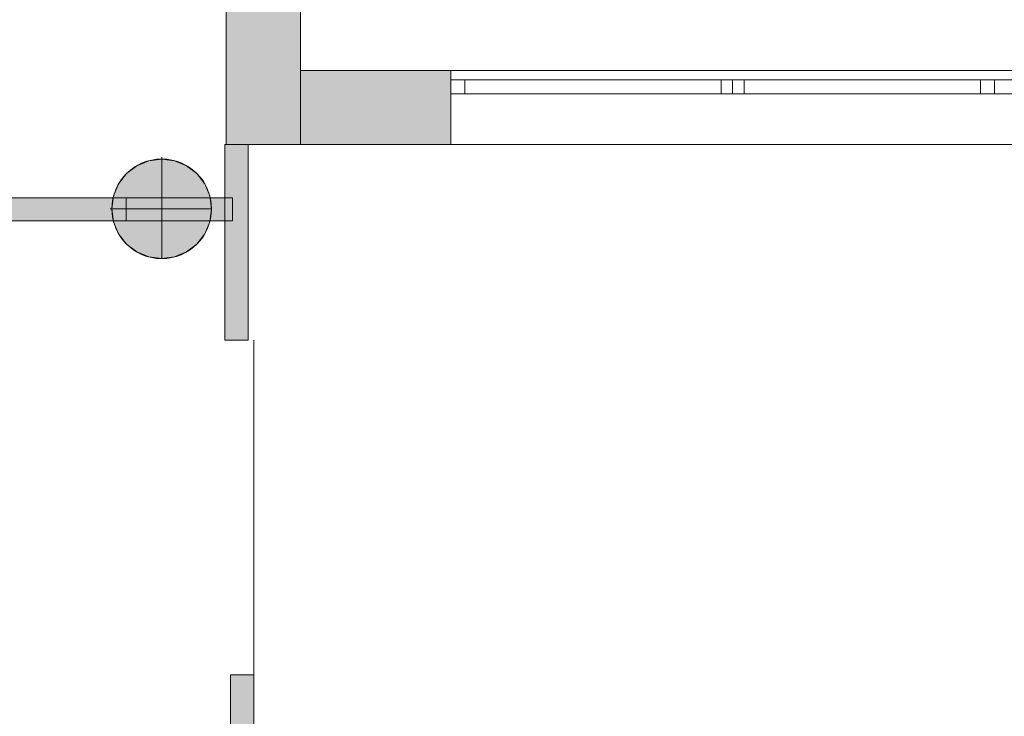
# Model space of a CAD drawing. Header units: inches. Extents: x 15 to 546804, y -66 to 267312.
# Tile 96 of 256: x 414167 to 418423, y 59445 to 62458. Entities that reach past the tile are written whole.
import ezdxf

# ---------------------------------------------------------------- set-up
doc = ezdxf.new("R2010")
doc.units = ezdxf.units.IN
doc.header["$MEASUREMENT"] = 0
doc.layers.add('Zone-1', color=4, linetype='Continuous')

msp = doc.modelspace()

# ---------------------------------------------------------------- hatches: boundary and pattern name
at = {"lineweight": 20}
h = msp.add_hatch(color=7, dxfattribs=at)
h.dxf.hatch_style = 1
h.paths.add_polyline_path([(416030.8, 62237.8), (415380.6, 62237.8), (415380.6, 61917.8), (416030.8, 61917.8)])
h.paths.add_polyline_path([(415380.6, 62237.8), (415380.6, 62677.8), (415058.6, 62677.8), (415058.6, 61917.8), (415380.6, 61917.8)])
h = msp.add_hatch(color=7, dxfattribs=at)
h.dxf.hatch_style = 1
h.paths.add_polyline_path([(414996, 61640.6, 1), (414565.1, 61640.6, 1)])
h = msp.add_hatch(color=7, dxfattribs=at)
h.dxf.hatch_style = 1
h.paths.add_polyline_path([(419628.6, 59988.8), (419528.6, 59988.8), (419528.6, 59985.5), (419528.6, 55687.8), (415178.6, 55687.8), (415178.6, 59624.8), (415078.6, 59624.8), (415078.6, 55587.8), (419628.6, 55587.8)])
at = {"layer": 'Zone-1', "lineweight": 20}
h = msp.add_hatch(color=7, dxfattribs=at)
h.dxf.hatch_style = 1
h.paths.add_polyline_path([(415154.1, 61917.8), (415054.1, 61917.8), (415054.1, 61687.8), (415085.9, 61687.8), (415085.9, 61587.8), (415054.1, 61587.8), (415054.1, 61071.5), (415154.1, 61071.5)])
h.paths.add_polyline_path([(415085.9, 61687.8), (415054.1, 61687.8), (415054.1, 61587.8), (415085.9, 61587.8)], flags=17)
h.paths.add_polyline_path([(415054.1, 61687.8), (414990.6, 61687.8, -0.056264), (414996, 61639.8, -0.060993), (414989.6, 61587.8), (415054.1, 61587.8)])
h = msp.add_hatch(color=7, dxfattribs=at)
h.dxf.hatch_style = 1
h.paths.add_polyline_path([(408970.9, 61587.8), (414626.3, 61587.8), (414626.3, 61687.8), (408970.9, 61687.8)])

# ---------------------------------------------------------------- linework, layer by layer
at = {"color": 7, "lineweight": 20}
for p, q in [((415058.6, 76637.8, 7500), (415058.6, 61917.8, 7500)), ((415058.6, 76637.8, 3000), (415058.6, 61917.8, 3000)), ((415380.6, 76637.8), (415380.6, 62237.8)), ((415380.6, 76637.8, 300), (415380.6, 62237.8, 300)), ((415380.6, 76637.8, 7500), (415380.6, 62237.8, 7500)), ((415380.6, 76637.8, 3000), (415380.6, 61917.8, 3000)), ((415380.6, 76637.8, 7500), (415380.6, 61917.8, 7500)), ((415380.6, 76637.8), (415380.6, 62237.8)), ((415058.6, 76317.8, 3800), (415058.6, 61917.8, 3800)), ((415058.6, 76317.8, 3000), (415058.6, 61917.8, 3000)), ((415380.6, 62237.8), (415380.6, 62237.8, 300)), ((435780.6, 62237.8), (415380.6, 62237.8)), ((415380.6, 62237.8, 300), (435780.6, 62237.8, 300)), ((415380.6, 62237.8, 7500), (435780.6, 62237.8, 7500)), ((415380.6, 62237.8, 3000), (415380.6, 62237.8, 7500)), ((415380.6, 62237.8, 3000), (435780.6, 62237.8, 3000)), ((415380.6, 62237.8, 7500), (436096.5, 62237.8, 7500)), ((415380.6, 62237.8, 7500), (415380.6, 61917.8, 7500)), ((415380.6, 62237.8, 3000), (415380.6, 61917.8, 3000)), ((415380.6, 62237.8), (435780.6, 62237.8)), ((420730.8, 62237.8, 4476.5), (416030.8, 62237.8, 4476.5)), ((416030.8, 62237.8, 6076.5), (420730.8, 62237.8, 6076.5)), ((416030.8, 62237.8, 4476.5), (416030.8, 62237.8, 6076.5)), ((416030.8, 62237.8, 4476.5), (416030.8, 62137.8, 4476.5)), ((416030.8, 62237.8, 6076.5), (416030.8, 62137.8, 6076.5)), ((420730.8, 62237.8, 4476.5), (416030.8, 62237.8, 4476.5)), ((416030.8, 62237.8, 6076.5), (420730.8, 62237.8, 6076.5)), ((416030.8, 62237.8, 4476.5), (416030.8, 62237.8, 6076.5)), ((416030.8, 62237.8, 4476.5), (416030.8, 61917.8, 4476.5)), ((416030.8, 62237.8, 6076.5), (416030.8, 61917.8, 6076.5)), ((416030.8, 62197.8, 4476.5), (418380.8, 62197.8, 4476.5)), ((416030.8, 62197.8, 4476.5), (416030.8, 62137.8, 4476.5)), ((418380.8, 62197.8, 6076.5), (416030.8, 62197.8, 6076.5)), ((416030.8, 62197.8, 6076.5), (416030.8, 62137.8, 6076.5)), ((416030.8, 62197.8, 6076.5), (416030.8, 62197.8, 4476.5)), ((418320.8, 62197.8, 4536.5), (416090.8, 62197.8, 4536.5)), ((416090.8, 62197.8, 4536.5), (416090.8, 62137.8, 4536.5)), ((416090.8, 62197.8, 4536.5), (416090.8, 62197.8, 6016.5)), ((416090.8, 62197.8, 6016.5), (416090.8, 62137.8, 6016.5)), ((416090.8, 62197.8, 6016.5), (418320.8, 62197.8, 6016.5)), ((417198.8, 62197.8, 6016.5), (417248.8, 62197.8, 6016.5)), ((417198.8, 62197.8, 6016.5), (417198.8, 62137.8, 6016.5)), ((417198.8, 62197.8, 4536.5), (417198.8, 62197.8, 6016.5)), ((417198.8, 62197.8, 4536.5), (417198.8, 62137.8, 4536.5)), ((417248.8, 62197.8, 4536.5), (417198.8, 62197.8, 4536.5)), ((417248.8, 62197.8, 6016.5), (417248.8, 62137.8, 6016.5)), ((417248.8, 62197.8, 6016.5), (417248.8, 62197.8, 4536.5)), ((417248.8, 62197.8, 4536.5), (417248.8, 62137.8, 4536.5)), ((417248.8, 62197.8, 10552.9), (417298.8, 62197.8, 10552.9)), ((417248.8, 62197.8, 10552.9), (417248.8, 62137.8, 10552.9)), ((417248.8, 62197.8, 9072.9), (417248.8, 62197.8, 10552.9)), ((417248.8, 62197.8, 9072.9), (417248.8, 62137.8, 9072.9)), ((417298.8, 62197.8, 9072.9), (417248.8, 62197.8, 9072.9)), ((417298.8, 62197.8, 10552.9), (417298.8, 62137.8, 10552.9)), ((417298.8, 62197.8, 10552.9), (417298.8, 62197.8, 9072.9)), ((417298.8, 62197.8, 9072.9), (417298.8, 62137.8, 9072.9)), ((418320.8, 62197.8, 6016.5), (418320.8, 62197.8, 4536.5)), ((418320.8, 62197.8, 4536.5), (418320.8, 62137.8, 4536.5)), ((418320.8, 62197.8, 6016.5), (418320.8, 62137.8, 6016.5)), ((418355.8, 62197.8, 6016.5), (418405.8, 62197.8, 6016.5)), ((418355.8, 62197.8, 4536.5), (418355.8, 62197.8, 6016.5)), ((418405.8, 62197.8, 4536.5), (418355.8, 62197.8, 4536.5)), ((418380.8, 62197.8, 4476.5), (418380.8, 62137.8, 4476.5)), ((418380.8, 62197.8, 6076.5), (418380.8, 62137.8, 6076.5)), ((418380.8, 62197.8, 4476.5), (418380.8, 62197.8, 6076.5)), ((418380.8, 62197.8, 4476.5), (420730.8, 62197.8, 4476.5)), ((418380.8, 62197.8, 4476.5), (418380.8, 62137.8, 4476.5)), ((420730.8, 62197.8, 6076.5), (418380.8, 62197.8, 6076.5)), ((418380.8, 62197.8, 6076.5), (418380.8, 62137.8, 6076.5)), ((418380.8, 62197.8, 6076.5), (418380.8, 62197.8, 4476.5)), ((418405.8, 62197.8, 6016.5), (418405.8, 62197.8, 4536.5)), ((420730.8, 62137.8, 4476.5), (416030.8, 62137.8, 4476.5)), ((416030.8, 62137.8, 4476.5), (416030.8, 62137.8, 6076.5)), ((416030.8, 62137.8, 6076.5), (420730.8, 62137.8, 6076.5)), ((416030.8, 62137.8, 4476.5), (418380.8, 62137.8, 4476.5)), ((418380.8, 62137.8, 6076.5), (416030.8, 62137.8, 6076.5)), ((416030.8, 62137.8, 6076.5), (416030.8, 62137.8, 4476.5)), ((418320.8, 62137.8, 4536.5), (416090.8, 62137.8, 4536.5)), ((416090.8, 62137.8, 4536.5), (416090.8, 62137.8, 6016.5)), ((416090.8, 62137.8, 6016.5), (418320.8, 62137.8, 6016.5)), ((417198.8, 62137.8, 6016.5), (417248.8, 62137.8, 6016.5)), ((417198.8, 62137.8, 4536.5), (417198.8, 62137.8, 6016.5)), ((417248.8, 62137.8, 4536.5), (417198.8, 62137.8, 4536.5)), ((417248.8, 62137.8, 6016.5), (417248.8, 62137.8, 4536.5)), ((417248.8, 62137.8, 10552.9), (417298.8, 62137.8, 10552.9)), ((417248.8, 62137.8, 9072.9), (417248.8, 62137.8, 10552.9)), ((417298.8, 62137.8, 9072.9), (417248.8, 62137.8, 9072.9)), ((417298.8, 62137.8, 10552.9), (417298.8, 62137.8, 9072.9)), ((418320.8, 62137.8, 6016.5), (418320.8, 62137.8, 4536.5)), ((418355.8, 62137.8, 6016.5), (418405.8, 62137.8, 6016.5)), ((418355.8, 62137.8, 4536.5), (418355.8, 62137.8, 6016.5)), ((418405.8, 62137.8, 4536.5), (418355.8, 62137.8, 4536.5)), ((418380.8, 62137.8, 4476.5), (418380.8, 62137.8, 6076.5)), ((418380.8, 62137.8, 4476.5), (420730.8, 62137.8, 4476.5)), ((420730.8, 62137.8, 6076.5), (418380.8, 62137.8, 6076.5)), ((418380.8, 62137.8, 6076.5), (418380.8, 62137.8, 4476.5)), ((418405.8, 62137.8, 6016.5), (418405.8, 62137.8, 4536.5)), ((415054.1, 61071.5, 7500), (415054.1, 61917.8, 7500)), ((415054.1, 61071.5, 3000), (415054.1, 61917.8, 3000)), ((415154.1, 61917.8, 3000), (415054.1, 61917.8, 3000)), ((415054.1, 61917.8, 3000), (415054.1, 61917.8, 7500)), ((415154.1, 61917.8, 7500), (415054.1, 61917.8, 7500)), ((415058.6, 61917.8, 3800), (436096.5, 61917.8, 3800)), ((415058.6, 61917.8, 3000), (415058.6, 61917.8, 3800)), ((415058.6, 61917.8, 3000), (436096.5, 61917.8, 3000)), ((415058.6, 61917.8, 3000), (415058.6, 61917.8, 7500)), ((415380.6, 61917.8, 7500), (415058.6, 61917.8, 7500)), ((415380.6, 61917.8, 3000), (415058.6, 61917.8, 3000)), ((415154.1, 61071.5, 3000), (415154.1, 61917.8, 3000)), ((415154.1, 61917.8, 3000), (415154.1, 61917.8, 7500)), ((415154.1, 61071.5, 7500), (415154.1, 61917.8, 7500)), ((415380.6, 61917.8, 3000), (415380.6, 61917.8, 7500)), ((415380.6, 61917.8, 7500), (436096.5, 61917.8, 7500)), ((415380.6, 61917.8, 3000), (415380.6, 61917.8, 7500)), ((415380.6, 61917.8, 3000), (435780.6, 61917.8, 3000)), ((420730.8, 61917.8, 4476.5), (416030.8, 61917.8, 4476.5)), ((416030.8, 61917.8, 4476.5), (416030.8, 61917.8, 6076.5)), ((416030.8, 61917.8, 6076.5), (420730.8, 61917.8, 6076.5)), ((414780.6, 61862.8, 0), (414780.6, 61855.2, 0)), ((414780.6, 61855.2, 0), (414780.6, 61855.2, 7000)), ((414780.6, 61855.2, 0), (414780.6, 61424.4, 0)), ((414672.9, 61826.4, 0), (414672.9, 61826.4, 7000)), ((414724.8, 61847.9, 0), (414724.8, 61847.9, 7000)), ((414836.3, 61847.9, 0), (414836.3, 61847.9, 7000)), ((414888.3, 61826.4, 0), (414888.3, 61826.4, 7000)), ((414628.2, 61792.1, 0), (414628.2, 61792.1, 7000)), ((414932.9, 61792.1, 0), (414932.9, 61792.1, 7000)), ((414594, 61747.5, 0), (414594, 61747.5, 7000)), ((414967.1, 61747.5, 0), (414967.1, 61747.5, 7000)), ((408735.9, 61687.8, 3200), (415085.9, 61687.8, 3200)), ((408735.9, 61687.8, 0), (415085.9, 61687.8, 0)), ((414572.5, 61695.6, 0), (414572.5, 61695.6, 7000)), ((414988.7, 61695.6, 0), (414988.7, 61695.6, 7000)), ((415085.9, 61687.8, 0), (415085.9, 61687.8, 3200)), ((415085.9, 61587.8, 0), (415085.9, 61687.8, 0)), ((415085.9, 61687.8, 3200), (415085.9, 61587.8, 3200)), ((414557.5, 61639.8, 0), (414565.1, 61639.8, 0)), ((414565.1, 61639.8, 0), (414565.1, 61639.8, 7000)), ((414565.1, 61639.8, 0), (414996, 61639.8, 0)), ((414996, 61639.8, 0), (414996, 61639.8, 7000)), ((408735.9, 61587.8, 0), (415085.9, 61587.8, 0)), ((408735.9, 61587.8, 3200), (415085.9, 61587.8, 3200)), ((414572.5, 61584, 0), (414572.5, 61584, 7000)), ((414988.7, 61584, 0), (414988.7, 61584, 7000)), ((415085.9, 61587.8, 3200), (415085.9, 61587.8, 0)), ((414594, 61532.1, 0), (414594, 61532.1, 7000)), ((414967.1, 61532.1, 0), (414967.1, 61532.1, 7000)), ((414628.2, 61487.5, 0), (414628.2, 61487.5, 7000)), ((414932.9, 61487.5, 0), (414932.9, 61487.5, 7000)), ((414672.9, 61453.2, 0), (414672.9, 61453.2, 7000)), ((414724.8, 61431.7, 0), (414724.8, 61431.7, 7000)), ((414836.3, 61431.7, 0), (414836.3, 61431.7, 7000)), ((414888.3, 61453.2, 0), (414888.3, 61453.2, 7000)), ((414780.6, 61424.4, 0), (414780.6, 61424.4, 7000)), ((415054.1, 61071.5, 3000), (415054.1, 61071.5, 7500)), ((415154.1, 61071.5, 3000), (415054.1, 61071.5, 3000)), ((415154.1, 61071.5, 7500), (415054.1, 61071.5, 7500)), ((415154.1, 61071.5, 3000), (415154.1, 61071.5, 7500)), ((415178.6, 59624.8, 0), (415178.6, 61071.5, 0)), ((415078.6, 59624.8, 3000), (415078.6, 55587.8, 3000)), ((415178.6, 59624.8, 3000), (415078.6, 59624.8, 3000)), ((415078.6, 59624.8, 7000), (415078.6, 55587.8, 7000)), ((415178.6, 59624.8, 7000), (415078.6, 59624.8, 7000)), ((415078.6, 59624.8, 3000), (415078.6, 59624.8, 7000)), ((415178.6, 55687.8, 3000), (415178.6, 59624.8, 3000)), ((415178.6, 55687.8, 7000), (415178.6, 59624.8, 7000)), ((415178.6, 59624.8, 3000), (415178.6, 59624.8, 7000))]:
    msp.add_line(p, q, dxfattribs=at)
for centre in [(414780.6, 61639.8, 7000), (414780.6, 61639.8, 0)]:
    msp.add_circle(centre, 215.4, dxfattribs=at)
for points, invisible_edges in [([(415058.6, 62677.8, 6076.5), (415058.6, 61917.8, 7500), (415058.6, 76637.8, 7500)], 13), ([(415058.6, 61917.8, 3000), (415058.6, 62677.8, 4476.5), (415058.6, 76637.8, 3000)], 3), ([(415380.6, 61917.8, 7500), (415058.6, 76637.8, 7500), (415058.6, 61917.8, 7500)], 1), ([(415058.6, 76637.8, 7500), (415380.6, 61917.8, 7500), (415380.6, 76637.8, 7500)], 1), ([(415380.6, 76637.8, 3000), (415058.6, 61917.8, 3000), (415058.6, 76637.8, 3000)], 1), ([(415058.6, 61917.8, 3000), (415380.6, 76637.8, 3000), (415380.6, 61917.8, 3000)], 1), ([(415380.6, 76637.8), (415380.6, 62237.8, 300), (415380.6, 62237.8)], 1), ([(415380.6, 62237.8, 300), (415380.6, 76637.8), (415380.6, 76637.8, 300)], 1), ([(415380.6, 62677.8, 4476.5), (415380.6, 61917.8, 3000), (415380.6, 76637.8, 3000)], 13), ([(415380.6, 61917.8, 7500), (415380.6, 62677.8, 6076.5), (415380.6, 76637.8, 7500)], 3), ([(415058.6, 76317.8, 3000), (415058.6, 61917.8, 3800), (415058.6, 61917.8, 3000)], 1), ([(415058.6, 61917.8, 3800), (415058.6, 76317.8, 3000), (415058.6, 76317.8, 3800)], 1), ([(415058.6, 61917.8, 7500), (415058.6, 62677.8, 6076.5), (415058.6, 61917.8, 3000)], 3), ([(415058.6, 62677.8, 4476.5), (415058.6, 61917.8, 3000), (415058.6, 62677.8, 6076.5)], 3), ([(415380.6, 61917.8, 3000), (415380.6, 62677.8, 4476.5), (415380.6, 61917.8, 7500)], 3), ([(415380.6, 62677.8, 6076.5), (415380.6, 61917.8, 7500), (415380.6, 62677.8, 4476.5)], 3), ([(415380.6, 62237.8), (435780.6, 62237.8, 300), (435780.6, 62237.8)], 1), ([(435780.6, 62237.8, 300), (415380.6, 62237.8), (415380.6, 62237.8, 300)], 1), ([(415380.6, 62237.8, 3000), (416030.8, 62237.8, 4476.5), (435780.6, 62237.8, 3000)], 3), ([(416030.8, 62237.8, 4476.5), (415380.6, 62237.8, 3000), (415380.6, 62237.8, 7500)], 13), ([(416030.8, 62237.8, 4476.5), (415380.6, 62237.8, 7500), (416030.8, 62237.8, 6076.5)], 3), ([(416030.8, 62237.8, 6076.5), (415380.6, 62237.8, 7500), (420730.8, 62237.8, 6076.5)], 3), ([(423230.8, 62237.8, 6076.5), (415380.6, 62237.8, 7500), (427930.8, 62237.8, 6076.5)], 3), ([(430430.8, 62237.8, 6076.5), (415380.6, 62237.8, 7500), (435130.8, 62237.8, 6076.5)], 3), ([(436096.5, 62237.8, 7500), (435130.8, 62237.8, 6076.5), (415380.6, 62237.8, 7500)], 3), ([(436096.5, 61917.8, 7500), (415380.6, 62237.8, 7500), (415380.6, 61917.8, 7500)], 1), ([(415380.6, 62237.8, 7500), (436096.5, 61917.8, 7500), (436096.5, 62237.8, 7500)], 1), ([(435780.6, 62237.8, 3000), (415380.6, 61917.8, 3000), (415380.6, 62237.8, 3000)], 1), ([(415380.6, 61917.8, 3000), (435780.6, 62237.8, 3000), (435780.6, 61917.8, 3000)], 1), ([(415380.6, 62237.8, 7500), (415380.6, 61917.8, 3000), (415380.6, 61917.8, 7500)], 1), ([(415380.6, 61917.8, 3000), (415380.6, 62237.8, 7500), (415380.6, 62237.8, 3000)], 1), ([(420730.8, 62137.8, 4476.5), (416030.8, 62237.8, 4476.5), (416030.8, 62137.8, 4476.5)], 1), ([(416030.8, 62237.8, 4476.5), (420730.8, 62137.8, 4476.5), (420730.8, 62237.8, 4476.5)], 1), ([(420730.8, 62237.8, 6076.5), (416030.8, 62137.8, 6076.5), (416030.8, 62237.8, 6076.5)], 1), ([(416030.8, 62137.8, 6076.5), (420730.8, 62237.8, 6076.5), (420730.8, 62137.8, 6076.5)], 1), ([(416030.8, 62237.8, 4476.5), (416030.8, 62137.8, 6076.5), (416030.8, 62137.8, 4476.5)], 1), ([(416030.8, 62137.8, 6076.5), (416030.8, 62237.8, 4476.5), (416030.8, 62237.8, 6076.5)], 1), ([(416030.8, 62237.8, 4476.5), (435780.6, 62237.8, 4476.5), (435780.6, 62237.8, 3000)], 13), ([(435780.6, 62237.8, 4476.5), (416030.8, 62237.8, 4476.5), (420730.8, 62237.8, 4476.5)], 13), ([(420730.8, 61917.8, 4476.5), (416030.8, 62237.8, 4476.5), (416030.8, 61917.8, 4476.5)], 1), ([(416030.8, 62237.8, 4476.5), (420730.8, 61917.8, 4476.5), (420730.8, 62237.8, 4476.5)], 1), ([(416030.8, 62237.8, 4476.5), (416030.8, 61917.8, 6076.5), (416030.8, 61917.8, 4476.5)], 1), ([(416030.8, 61917.8, 6076.5), (416030.8, 62237.8, 4476.5), (416030.8, 62237.8, 6076.5)], 1), ([(420730.8, 62237.8, 6076.5), (416030.8, 61917.8, 6076.5), (416030.8, 62237.8, 6076.5)], 1), ([(416030.8, 61917.8, 6076.5), (420730.8, 62237.8, 6076.5), (420730.8, 61917.8, 6076.5)], 1), ([(416030.8, 62197.8, 6076.5), (416090.8, 62197.8, 6016.5), (416030.8, 62197.8, 4476.5)], 3), ([(416090.8, 62197.8, 6016.5), (416030.8, 62197.8, 6076.5), (418380.8, 62197.8, 6076.5)], 13), ([(416030.8, 62197.8, 4476.5), (416090.8, 62197.8, 4536.5), (418380.8, 62197.8, 4476.5)], 3), ([(416090.8, 62197.8, 4536.5), (416030.8, 62197.8, 4476.5), (416090.8, 62197.8, 6016.5)], 3), ([(418380.8, 62137.8, 4476.5), (416030.8, 62197.8, 4476.5), (418380.8, 62197.8, 4476.5)], 1), ([(416030.8, 62197.8, 4476.5), (418380.8, 62137.8, 4476.5), (416030.8, 62137.8, 4476.5)], 1), ([(416030.8, 62137.8, 6076.5), (418380.8, 62197.8, 6076.5), (416030.8, 62197.8, 6076.5)], 1), ([(418380.8, 62197.8, 6076.5), (416030.8, 62137.8, 6076.5), (418380.8, 62137.8, 6076.5)], 1), ([(416030.8, 62137.8, 6076.5), (416030.8, 62197.8, 4476.5), (416030.8, 62137.8, 4476.5)], 1), ([(416030.8, 62197.8, 4476.5), (416030.8, 62137.8, 6076.5), (416030.8, 62197.8, 6076.5)], 1), ([(416090.8, 62197.8, 6016.5), (418380.8, 62197.8, 6076.5), (418320.8, 62197.8, 6016.5)], 3), ([(418380.8, 62197.8, 4476.5), (416090.8, 62197.8, 4536.5), (418320.8, 62197.8, 4536.5)], 13), ([(418320.8, 62137.8, 6016.5), (416090.8, 62197.8, 6016.5), (418320.8, 62197.8, 6016.5)], 1), ([(416090.8, 62197.8, 6016.5), (418320.8, 62137.8, 6016.5), (416090.8, 62137.8, 6016.5)], 1), ([(416090.8, 62137.8, 4536.5), (418320.8, 62197.8, 4536.5), (416090.8, 62197.8, 4536.5)], 1), ([(418320.8, 62197.8, 4536.5), (416090.8, 62137.8, 4536.5), (418320.8, 62137.8, 4536.5)], 1), ([(416090.8, 62197.8, 6016.5), (416090.8, 62137.8, 4536.5), (416090.8, 62197.8, 4536.5)], 1), ([(416090.8, 62137.8, 4536.5), (416090.8, 62197.8, 6016.5), (416090.8, 62137.8, 6016.5)], 1), ([(417248.8, 62137.8, 4536.5), (417198.8, 62197.8, 4536.5), (417248.8, 62197.8, 4536.5)], 1), ([(417198.8, 62197.8, 4536.5), (417248.8, 62137.8, 4536.5), (417198.8, 62137.8, 4536.5)], 1), ([(417248.8, 62197.8, 6016.5), (417198.8, 62197.8, 4536.5), (417198.8, 62197.8, 6016.5)], 1), ([(417198.8, 62197.8, 4536.5), (417248.8, 62197.8, 6016.5), (417248.8, 62197.8, 4536.5)], 1), ([(417198.8, 62137.8, 6016.5), (417198.8, 62197.8, 4536.5), (417198.8, 62137.8, 4536.5)], 1), ([(417198.8, 62197.8, 4536.5), (417198.8, 62137.8, 6016.5), (417198.8, 62197.8, 6016.5)], 1), ([(417198.8, 62137.8, 6016.5), (417248.8, 62197.8, 6016.5), (417198.8, 62197.8, 6016.5)], 1), ([(417248.8, 62197.8, 6016.5), (417198.8, 62137.8, 6016.5), (417248.8, 62137.8, 6016.5)], 1), ([(417248.8, 62197.8, 6016.5), (417248.8, 62137.8, 4536.5), (417248.8, 62197.8, 4536.5)], 1), ([(417248.8, 62137.8, 4536.5), (417248.8, 62197.8, 6016.5), (417248.8, 62137.8, 6016.5)], 1), ([(417298.8, 62137.8, 9072.9), (417248.8, 62197.8, 9072.9), (417298.8, 62197.8, 9072.9)], 1), ([(417248.8, 62197.8, 9072.9), (417298.8, 62137.8, 9072.9), (417248.8, 62137.8, 9072.9)], 1), ([(417298.8, 62197.8, 10552.9), (417248.8, 62197.8, 9072.9), (417248.8, 62197.8, 10552.9)], 1), ([(417248.8, 62197.8, 9072.9), (417298.8, 62197.8, 10552.9), (417298.8, 62197.8, 9072.9)], 1), ([(417248.8, 62137.8, 10552.9), (417248.8, 62197.8, 9072.9), (417248.8, 62137.8, 9072.9)], 1), ([(417248.8, 62197.8, 9072.9), (417248.8, 62137.8, 10552.9), (417248.8, 62197.8, 10552.9)], 1), ([(417248.8, 62137.8, 10552.9), (417298.8, 62197.8, 10552.9), (417248.8, 62197.8, 10552.9)], 1), ([(417298.8, 62197.8, 10552.9), (417248.8, 62137.8, 10552.9), (417298.8, 62137.8, 10552.9)], 1), ([(417298.8, 62197.8, 10552.9), (417298.8, 62137.8, 9072.9), (417298.8, 62197.8, 9072.9)], 1), ([(417298.8, 62137.8, 9072.9), (417298.8, 62197.8, 10552.9), (417298.8, 62137.8, 10552.9)], 1), ([(418320.8, 62197.8, 6016.5), (418380.8, 62197.8, 6076.5), (418320.8, 62197.8, 4536.5)], 3), ([(418380.8, 62197.8, 4476.5), (418320.8, 62197.8, 4536.5), (418380.8, 62197.8, 6076.5)], 3), ([(418320.8, 62137.8, 6016.5), (418320.8, 62197.8, 4536.5), (418320.8, 62137.8, 4536.5)], 1), ([(418320.8, 62197.8, 4536.5), (418320.8, 62137.8, 6016.5), (418320.8, 62197.8, 6016.5)], 1), ([(418405.8, 62197.8, 6016.5), (418355.8, 62197.8, 4536.5), (418355.8, 62197.8, 6016.5)], 1), ([(418355.8, 62197.8, 4536.5), (418405.8, 62197.8, 6016.5), (418405.8, 62197.8, 4536.5)], 1), ([(418380.8, 62197.8, 6076.5), (418440.8, 62197.8, 6016.5), (418380.8, 62197.8, 4476.5)], 3), ([(418440.8, 62197.8, 6016.5), (418380.8, 62197.8, 6076.5), (420730.8, 62197.8, 6076.5)], 13), ([(418380.8, 62197.8, 4476.5), (418440.8, 62197.8, 4536.5), (420730.8, 62197.8, 4476.5)], 3), ([(418440.8, 62197.8, 4536.5), (418380.8, 62197.8, 4476.5), (418440.8, 62197.8, 6016.5)], 3), ([(420730.8, 62137.8, 4476.5), (418380.8, 62197.8, 4476.5), (420730.8, 62197.8, 4476.5)], 1), ([(418380.8, 62197.8, 4476.5), (420730.8, 62137.8, 4476.5), (418380.8, 62137.8, 4476.5)], 1), ([(418380.8, 62137.8, 6076.5), (420730.8, 62197.8, 6076.5), (418380.8, 62197.8, 6076.5)], 1), ([(420730.8, 62197.8, 6076.5), (418380.8, 62137.8, 6076.5), (420730.8, 62137.8, 6076.5)], 1), ([(418380.8, 62137.8, 6076.5), (418380.8, 62197.8, 4476.5), (418380.8, 62137.8, 4476.5)], 1), ([(418380.8, 62197.8, 4476.5), (418380.8, 62137.8, 6076.5), (418380.8, 62197.8, 6076.5)], 1), ([(418380.8, 62197.8, 6076.5), (418380.8, 62137.8, 4476.5), (418380.8, 62197.8, 4476.5)], 1), ([(418380.8, 62137.8, 4476.5), (418380.8, 62197.8, 6076.5), (418380.8, 62137.8, 6076.5)], 1), ([(416030.8, 62137.8, 6076.5), (420730.8, 62137.8, 4476.5), (416030.8, 62137.8, 4476.5)], 1), ([(420730.8, 62137.8, 4476.5), (416030.8, 62137.8, 6076.5), (420730.8, 62137.8, 6076.5)], 1), ([(416030.8, 62137.8, 4476.5), (416090.8, 62137.8, 4536.5), (416030.8, 62137.8, 6076.5)], 3), ([(416090.8, 62137.8, 4536.5), (416030.8, 62137.8, 4476.5), (418380.8, 62137.8, 4476.5)], 13), ([(416030.8, 62137.8, 6076.5), (416090.8, 62137.8, 6016.5), (418380.8, 62137.8, 6076.5)], 3), ([(416090.8, 62137.8, 6016.5), (416030.8, 62137.8, 6076.5), (416090.8, 62137.8, 4536.5)], 3), ([(416090.8, 62137.8, 4536.5), (418380.8, 62137.8, 4476.5), (418320.8, 62137.8, 4536.5)], 3), ([(418380.8, 62137.8, 6076.5), (416090.8, 62137.8, 6016.5), (418320.8, 62137.8, 6016.5)], 13), ([(417248.8, 62137.8, 4536.5), (417198.8, 62137.8, 6016.5), (417198.8, 62137.8, 4536.5)], 1), ([(417198.8, 62137.8, 6016.5), (417248.8, 62137.8, 4536.5), (417248.8, 62137.8, 6016.5)], 1), ([(417298.8, 62137.8, 9072.9), (417248.8, 62137.8, 10552.9), (417248.8, 62137.8, 9072.9)], 1), ([(417248.8, 62137.8, 10552.9), (417298.8, 62137.8, 9072.9), (417298.8, 62137.8, 10552.9)], 1), ([(418320.8, 62137.8, 4536.5), (418380.8, 62137.8, 4476.5), (418320.8, 62137.8, 6016.5)], 3), ([(418380.8, 62137.8, 6076.5), (418320.8, 62137.8, 6016.5), (418380.8, 62137.8, 4476.5)], 3), ([(418405.8, 62137.8, 4536.5), (418355.8, 62137.8, 6016.5), (418355.8, 62137.8, 4536.5)], 1), ([(418355.8, 62137.8, 6016.5), (418405.8, 62137.8, 4536.5), (418405.8, 62137.8, 6016.5)], 1), ([(418380.8, 62137.8, 4476.5), (418440.8, 62137.8, 4536.5), (418380.8, 62137.8, 6076.5)], 3), ([(418440.8, 62137.8, 4536.5), (418380.8, 62137.8, 4476.5), (420730.8, 62137.8, 4476.5)], 13), ([(418380.8, 62137.8, 6076.5), (418440.8, 62137.8, 6016.5), (420730.8, 62137.8, 6076.5)], 3), ([(418440.8, 62137.8, 6016.5), (418380.8, 62137.8, 6076.5), (418440.8, 62137.8, 4536.5)], 3), ([(415054.1, 61917.8, 7500), (415054.1, 61071.5, 3000), (415054.1, 61071.5, 7500)], 1), ([(415054.1, 61071.5, 3000), (415054.1, 61917.8, 7500), (415054.1, 61917.8, 3000)], 1), ([(415154.1, 61071.5, 7500), (415054.1, 61917.8, 7500), (415054.1, 61071.5, 7500)], 1), ([(415054.1, 61917.8, 7500), (415154.1, 61071.5, 7500), (415154.1, 61917.8, 7500)], 1), ([(415054.1, 61917.8, 7500), (415154.1, 61917.8, 3000), (415054.1, 61917.8, 3000)], 1), ([(415154.1, 61917.8, 3000), (415054.1, 61917.8, 7500), (415154.1, 61917.8, 7500)], 1), ([(415154.1, 61917.8, 3000), (415054.1, 61071.5, 3000), (415054.1, 61917.8, 3000)], 1), ([(415054.1, 61071.5, 3000), (415154.1, 61917.8, 3000), (415154.1, 61071.5, 3000)], 1), ([(415058.6, 61917.8, 3800), (436096.5, 61917.8, 3000), (415058.6, 61917.8, 3000)], 1), ([(436096.5, 61917.8, 3000), (415058.6, 61917.8, 3800), (436096.5, 61917.8, 3800)], 1), ([(415380.6, 61917.8, 7500), (415058.6, 61917.8, 3000), (415380.6, 61917.8, 3000)], 1), ([(415058.6, 61917.8, 3000), (415380.6, 61917.8, 7500), (415058.6, 61917.8, 7500)], 1), ([(415154.1, 61917.8, 3000), (415154.1, 61071.5, 7500), (415154.1, 61071.5, 3000)], 1), ([(415154.1, 61071.5, 7500), (415154.1, 61917.8, 3000), (415154.1, 61917.8, 7500)], 1), ([(416030.8, 61917.8, 6076.5), (436096.5, 61917.8, 7500), (415380.6, 61917.8, 7500)], 13), ([(435780.6, 61917.8, 4476.5), (415380.6, 61917.8, 3000), (435780.6, 61917.8, 3000)], 1), ([(415380.6, 61917.8, 3000), (416030.8, 61917.8, 4476.5), (415380.6, 61917.8, 7500)], 3), ([(415380.6, 61917.8, 7500), (416030.8, 61917.8, 4476.5), (416030.8, 61917.8, 6076.5)], 13), ([(420730.8, 61917.8, 6076.5), (436096.5, 61917.8, 7500), (416030.8, 61917.8, 6076.5)], 3), ([(416030.8, 61917.8, 4476.5), (435130.8, 61917.8, 4476.5), (430430.8, 61917.8, 4476.5)], 13), ([(416030.8, 61917.8, 4476.5), (427930.8, 61917.8, 4476.5), (423230.8, 61917.8, 4476.5)], 13), ([(416030.8, 61917.8, 4476.5), (423230.8, 61917.8, 4476.5), (420730.8, 61917.8, 4476.5)], 3), ([(414724.8, 61847.9, 7000), (414780.6, 61855.2, 0), (414724.8, 61847.9, 0)], 1), ([(414780.6, 61855.2, 0), (414724.8, 61847.9, 7000), (414780.6, 61855.2, 7000)], 1), ([(414724.8, 61431.7, 0), (414724.8, 61847.9, 0), (414780.6, 61855.2, 0)], 13), ([(414724.8, 61431.7, 0), (414780.6, 61855.2, 0), (414780.6, 61424.4, 0)], 3), ([(414724.8, 61847.9, 7000), (414780.6, 61424.4, 7000), (414780.6, 61855.2, 7000)], 3), ([(414780.6, 61855.2, 7000), (414836.3, 61847.9, 0), (414780.6, 61855.2, 0)], 1), ([(414836.3, 61847.9, 0), (414780.6, 61855.2, 7000), (414836.3, 61847.9, 7000)], 1), ([(414780.6, 61424.4, 0), (414780.6, 61855.2, 0), (414836.3, 61847.9, 0)], 13), ([(414780.6, 61855.2, 7000), (414780.6, 61424.4, 7000), (414836.3, 61431.7, 7000)], 13), ([(414780.6, 61855.2, 7000), (414836.3, 61431.7, 7000), (414836.3, 61847.9, 7000)], 3), ([(414628.2, 61487.5, 0), (414628.2, 61792.1, 0), (414672.9, 61826.4, 0)], 13), ([(414628.2, 61487.5, 0), (414672.9, 61826.4, 0), (414672.9, 61453.2, 0)], 3), ([(414628.2, 61792.1, 7000), (414672.9, 61826.4, 0), (414628.2, 61792.1, 0)], 1), ([(414672.9, 61826.4, 0), (414628.2, 61792.1, 7000), (414672.9, 61826.4, 7000)], 1), ([(414628.2, 61792.1, 7000), (414672.9, 61453.2, 7000), (414672.9, 61826.4, 7000)], 3), ([(414672.9, 61826.4, 7000), (414724.8, 61847.9, 0), (414672.9, 61826.4, 0)], 1), ([(414724.8, 61847.9, 0), (414672.9, 61826.4, 7000), (414724.8, 61847.9, 7000)], 1), ([(414672.9, 61453.2, 0), (414672.9, 61826.4, 0), (414724.8, 61847.9, 0)], 13), ([(414672.9, 61453.2, 0), (414724.8, 61847.9, 0), (414724.8, 61431.7, 0)], 3), ([(414672.9, 61826.4, 7000), (414724.8, 61431.7, 7000), (414724.8, 61847.9, 7000)], 3), ([(414672.9, 61826.4, 7000), (414672.9, 61453.2, 7000), (414724.8, 61431.7, 7000)], 13), ([(414724.8, 61847.9, 7000), (414724.8, 61431.7, 7000), (414780.6, 61424.4, 7000)], 13), ([(414780.6, 61424.4, 0), (414836.3, 61847.9, 0), (414836.3, 61431.7, 0)], 3), ([(414836.3, 61847.9, 7000), (414888.3, 61826.4, 0), (414836.3, 61847.9, 0)], 1), ([(414888.3, 61826.4, 0), (414836.3, 61847.9, 7000), (414888.3, 61826.4, 7000)], 1), ([(414836.3, 61431.7, 0), (414836.3, 61847.9, 0), (414888.3, 61826.4, 0)], 13), ([(414836.3, 61847.9, 7000), (414836.3, 61431.7, 7000), (414888.3, 61453.2, 7000)], 13), ([(414836.3, 61847.9, 7000), (414888.3, 61453.2, 7000), (414888.3, 61826.4, 7000)], 3), ([(414836.3, 61431.7, 0), (414888.3, 61826.4, 0), (414888.3, 61453.2, 0)], 3), ([(414888.3, 61826.4, 7000), (414932.9, 61792.1, 0), (414888.3, 61826.4, 0)], 1), ([(414932.9, 61792.1, 0), (414888.3, 61826.4, 7000), (414932.9, 61792.1, 7000)], 1), ([(414888.3, 61453.2, 0), (414888.3, 61826.4, 0), (414932.9, 61792.1, 0)], 13), ([(414888.3, 61826.4, 7000), (414888.3, 61453.2, 7000), (414932.9, 61487.5, 7000)], 13), ([(414888.3, 61826.4, 7000), (414932.9, 61487.5, 7000), (414932.9, 61792.1, 7000)], 3), ([(414594, 61532.1, 0), (414594, 61747.5, 0), (414628.2, 61792.1, 0)], 13), ([(414594, 61532.1, 0), (414628.2, 61792.1, 0), (414628.2, 61487.5, 0)], 3), ([(414628.2, 61792.1, 7000), (414594, 61747.5, 0), (414594, 61747.5, 7000)], 1), ([(414594, 61747.5, 0), (414628.2, 61792.1, 7000), (414628.2, 61792.1, 0)], 1), ([(414594, 61747.5, 7000), (414628.2, 61487.5, 7000), (414628.2, 61792.1, 7000)], 3), ([(414628.2, 61792.1, 7000), (414628.2, 61487.5, 7000), (414672.9, 61453.2, 7000)], 13), ([(414888.3, 61453.2, 0), (414932.9, 61792.1, 0), (414932.9, 61487.5, 0)], 3), ([(414932.9, 61792.1, 0), (414967.1, 61747.5, 7000), (414967.1, 61747.5, 0)], 1), ([(414967.1, 61747.5, 7000), (414932.9, 61792.1, 0), (414932.9, 61792.1, 7000)], 1), ([(414932.9, 61487.5, 0), (414932.9, 61792.1, 0), (414967.1, 61747.5, 0)], 13), ([(414932.9, 61792.1, 7000), (414932.9, 61487.5, 7000), (414967.1, 61532.1, 7000)], 13), ([(414932.9, 61792.1, 7000), (414967.1, 61532.1, 7000), (414967.1, 61747.5, 7000)], 3), ([(414572.5, 61584, 0), (414572.5, 61695.6, 0), (414594, 61747.5, 0)], 13), ([(414572.5, 61584, 0), (414594, 61747.5, 0), (414594, 61532.1, 0)], 3), ([(414594, 61747.5, 7000), (414572.5, 61695.6, 0), (414572.5, 61695.6, 7000)], 1), ([(414572.5, 61695.6, 0), (414594, 61747.5, 7000), (414594, 61747.5, 0)], 1), ([(414572.5, 61695.6, 7000), (414594, 61532.1, 7000), (414594, 61747.5, 7000)], 3), ([(414594, 61747.5, 7000), (414594, 61532.1, 7000), (414628.2, 61487.5, 7000)], 13), ([(414932.9, 61487.5, 0), (414967.1, 61747.5, 0), (414967.1, 61532.1, 0)], 3), ([(414967.1, 61747.5, 0), (414988.7, 61695.6, 7000), (414988.7, 61695.6, 0)], 1), ([(414988.7, 61695.6, 7000), (414967.1, 61747.5, 0), (414967.1, 61747.5, 7000)], 1), ([(414967.1, 61532.1, 0), (414967.1, 61747.5, 0), (414988.7, 61695.6, 0)], 13), ([(414967.1, 61747.5, 7000), (414967.1, 61532.1, 7000), (414988.7, 61584, 7000)], 13), ([(414967.1, 61747.5, 7000), (414988.7, 61584, 7000), (414988.7, 61695.6, 7000)], 3), ([(408735.9, 61687.8, 3200), (415085.9, 61687.8, 0), (408735.9, 61687.8, 0)], 1), ([(415085.9, 61687.8, 0), (408735.9, 61687.8, 3200), (415085.9, 61687.8, 3200)], 1), ([(415085.9, 61687.8, 0), (408735.9, 61587.8, 0), (408735.9, 61687.8, 0)], 1), ([(408735.9, 61587.8, 0), (415085.9, 61687.8, 0), (415085.9, 61587.8, 0)], 1), ([(415085.9, 61587.8, 3200), (408735.9, 61687.8, 3200), (408735.9, 61587.8, 3200)], 1), ([(408735.9, 61687.8, 3200), (415085.9, 61587.8, 3200), (415085.9, 61687.8, 3200)], 1), ([(414572.5, 61695.6, 0), (414572.5, 61584, 0), (414565.1, 61639.8, 0)], 1), ([(414572.5, 61695.6, 7000), (414565.1, 61639.8, 0), (414565.1, 61639.8, 7000)], 1), ([(414565.1, 61639.8, 0), (414572.5, 61695.6, 7000), (414572.5, 61695.6, 0)], 1), ([(414572.5, 61584, 7000), (414572.5, 61695.6, 7000), (414565.1, 61639.8, 7000)], 1), ([(414572.5, 61695.6, 7000), (414572.5, 61584, 7000), (414594, 61532.1, 7000)], 13), ([(414967.1, 61532.1, 0), (414988.7, 61695.6, 0), (414988.7, 61584, 0)], 3), ([(414988.7, 61695.6, 0), (414996, 61639.8, 7000), (414996, 61639.8, 0)], 1), ([(414996, 61639.8, 7000), (414988.7, 61695.6, 0), (414988.7, 61695.6, 7000)], 1), ([(414988.7, 61584, 0), (414988.7, 61695.6, 0), (414996, 61639.8, 0)], 1), ([(414988.7, 61695.6, 7000), (414988.7, 61584, 7000), (414996, 61639.8, 7000)], 1), ([(415085.9, 61687.8, 0), (415085.9, 61587.8, 3200), (415085.9, 61587.8, 0)], 1), ([(415085.9, 61587.8, 3200), (415085.9, 61687.8, 0), (415085.9, 61687.8, 3200)], 1), ([(414565.1, 61639.8, 7000), (414572.5, 61584, 0), (414572.5, 61584, 7000)], 1), ([(414572.5, 61584, 0), (414565.1, 61639.8, 7000), (414565.1, 61639.8, 0)], 1), ([(414996, 61639.8, 0), (414988.7, 61584, 7000), (414988.7, 61584, 0)], 1), ([(414988.7, 61584, 7000), (414996, 61639.8, 0), (414996, 61639.8, 7000)], 1), ([(415085.9, 61587.8, 3200), (408735.9, 61587.8, 0), (415085.9, 61587.8, 0)], 1), ([(408735.9, 61587.8, 0), (415085.9, 61587.8, 3200), (408735.9, 61587.8, 3200)], 1), ([(414572.5, 61584, 7000), (414594, 61532.1, 0), (414594, 61532.1, 7000)], 1), ([(414594, 61532.1, 0), (414572.5, 61584, 7000), (414572.5, 61584, 0)], 1), ([(414988.7, 61584, 0), (414967.1, 61532.1, 7000), (414967.1, 61532.1, 0)], 1), ([(414967.1, 61532.1, 7000), (414988.7, 61584, 0), (414988.7, 61584, 7000)], 1), ([(414594, 61532.1, 7000), (414628.2, 61487.5, 0), (414628.2, 61487.5, 7000)], 1), ([(414628.2, 61487.5, 0), (414594, 61532.1, 7000), (414594, 61532.1, 0)], 1), ([(414967.1, 61532.1, 0), (414932.9, 61487.5, 7000), (414932.9, 61487.5, 0)], 1), ([(414932.9, 61487.5, 7000), (414967.1, 61532.1, 0), (414967.1, 61532.1, 7000)], 1), ([(414672.9, 61453.2, 7000), (414628.2, 61487.5, 0), (414672.9, 61453.2, 0)], 1), ([(414628.2, 61487.5, 0), (414672.9, 61453.2, 7000), (414628.2, 61487.5, 7000)], 1), ([(414932.9, 61487.5, 7000), (414888.3, 61453.2, 0), (414932.9, 61487.5, 0)], 1), ([(414888.3, 61453.2, 0), (414932.9, 61487.5, 7000), (414888.3, 61453.2, 7000)], 1), ([(414724.8, 61431.7, 7000), (414672.9, 61453.2, 0), (414724.8, 61431.7, 0)], 1), ([(414672.9, 61453.2, 0), (414724.8, 61431.7, 7000), (414672.9, 61453.2, 7000)], 1), ([(414780.6, 61424.4, 7000), (414724.8, 61431.7, 0), (414780.6, 61424.4, 0)], 1), ([(414724.8, 61431.7, 0), (414780.6, 61424.4, 7000), (414724.8, 61431.7, 7000)], 1), ([(414836.3, 61431.7, 7000), (414780.6, 61424.4, 0), (414836.3, 61431.7, 0)], 1), ([(414780.6, 61424.4, 0), (414836.3, 61431.7, 7000), (414780.6, 61424.4, 7000)], 1), ([(414888.3, 61453.2, 7000), (414836.3, 61431.7, 0), (414888.3, 61453.2, 0)], 1), ([(414836.3, 61431.7, 0), (414888.3, 61453.2, 7000), (414836.3, 61431.7, 7000)], 1), ([(415154.1, 61071.5, 7500), (415054.1, 61071.5, 3000), (415154.1, 61071.5, 3000)], 1), ([(415054.1, 61071.5, 3000), (415154.1, 61071.5, 7500), (415054.1, 61071.5, 7500)], 1), ([(415078.6, 55587.8, 7000), (415178.6, 55687.8, 7000), (415078.6, 59624.8, 7000)], 3), ([(415178.6, 59624.8, 7000), (415078.6, 59624.8, 7000), (415178.6, 55687.8, 7000)], 2), ([(415178.6, 59624.8, 3000), (415078.6, 55587.8, 3000), (415078.6, 59624.8, 3000)], 1), ([(415078.6, 55587.8, 3000), (415178.6, 59624.8, 3000), (415178.6, 55687.8, 3000)], 13), ([(415078.6, 59624.8, 7000), (415078.6, 55587.8, 3000), (415078.6, 55587.8, 7000)], 1), ([(415078.6, 55587.8, 3000), (415078.6, 59624.8, 7000), (415078.6, 59624.8, 3000)], 1), ([(415078.6, 59624.8, 7000), (415178.6, 59624.8, 3000), (415078.6, 59624.8, 3000)], 1), ([(415178.6, 59624.8, 3000), (415078.6, 59624.8, 7000), (415178.6, 59624.8, 7000)], 1), ([(415178.6, 59624.8, 3000), (415178.6, 55687.8, 7000), (415178.6, 55687.8, 3000)], 1), ([(415178.6, 55687.8, 7000), (415178.6, 59624.8, 3000), (415178.6, 59624.8, 7000)], 1)]:
    msp.add_3dface(points, dxfattribs=dict(at, invisible_edges=invisible_edges))
at = {"layer": 'Zone-1', "color": 7, "lineweight": 20}
for p, q in [((414626.3, 61687.8, -2859.5), (408970.9, 61687.8, -2859.5)), ((414626.3, 61587.8, -2859.5), (414626.3, 61687.8, -2859.5)), ((408970.9, 61587.8, -2859.5), (414626.3, 61587.8, -2859.5))]:
    msp.add_line(p, q, dxfattribs=at)

doc.saveas('drawing.dxf')
